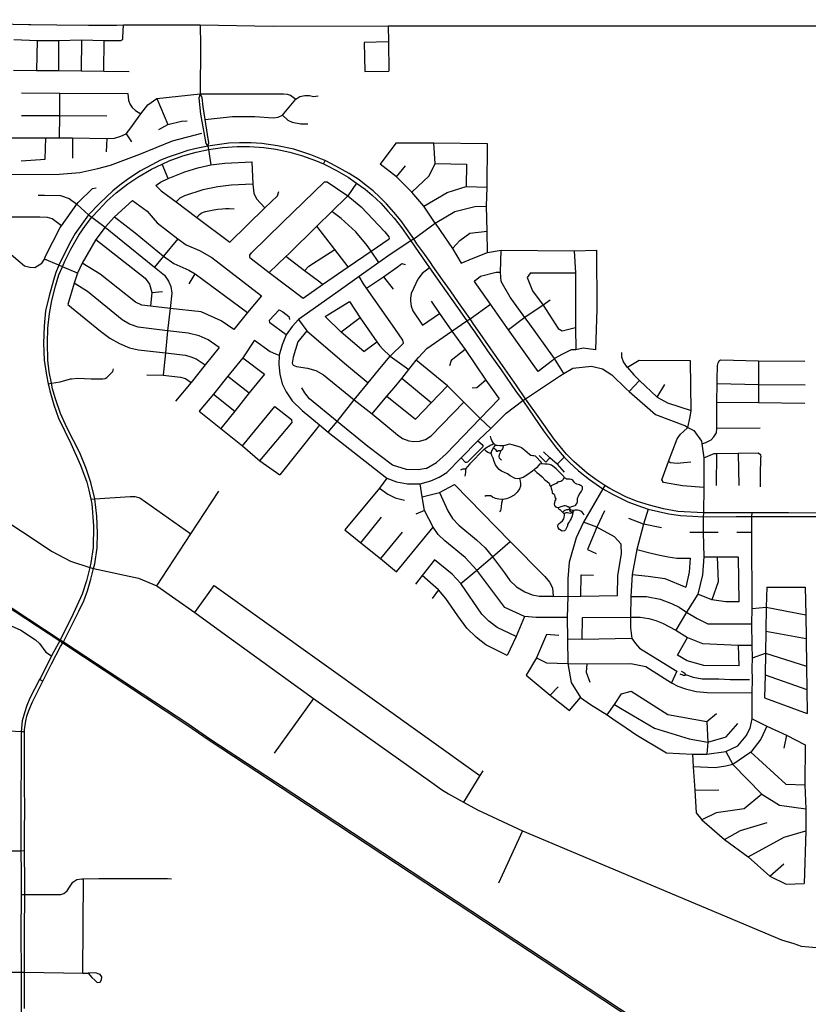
# Model space of a CAD drawing. Header units: millimetres. Extents: x 35 to 72953, y -43 to 70184.
# Tile 162 of 204: x 49462 to 52381, y 15748 to 19390. Entities that reach past the tile are written whole.
import ezdxf

# ---------------------------------------------------------------- set-up
doc = ezdxf.new("R2010")
doc.units = ezdxf.units.MM
for name, color, linetype in [('railways', 4, 'Continuous'), ('roads_2', 2, 'Continuous'), ('roads_3', 3, 'Continuous')]:
    doc.layers.add(name, color=color, linetype=linetype)

msp = doc.modelspace()

# ---------------------------------------------------------------- linework, layer by layer
at = {"layer": 'railways'}
for points in [[(48777.16, 17641.98), (48904.77, 17554.68), (49610.75, 17093.21), (49622.23, 17085.61), (50081.36, 16781.82), (50163.84, 16725.26), (50473.69, 16521.51), (52388.47, 15260.45), (52467.39, 15208.87), (52990.96, 14860.7), (53262.25, 14682.87), (53424.34, 14577.28)], [(48779.99, 17647.22), (48907.59, 17559.91), (49612.66, 17096.83), (49624.19, 17089.25), (50084.17, 16787.04), (50166.66, 16730.49), (50476.51, 16526.75), (52391.29, 15265.69), (52470.21, 15214.1), (52993.77, 14865.92), (53265.07, 14688.11), (53426.81, 14581.64)]]:
    msp.add_lwpolyline(points, dxfattribs=at)
at = {"layer": 'roads_2'}
for points in [[(50158.8, 18922.76), (50121.87, 18915.38), (50084.94, 18906), (50048.52, 18894.59), (50015.15, 18883.2), (49984.05, 18870.05), (49951.15, 18853.71), (49906.64, 18829.47), (49861.84, 18798.82), (49833.62, 18778.58), (49807.54, 18756.83), (49759.39, 18711.17), (49717.28, 18668.58)], [(49729.77, 18659.3), (49753.99, 18686), (49786.29, 18719.66), (49819.29, 18749.27), (49862.43, 18783.29), (49899.17, 18808.16), (49949.76, 18837.91), (49989.64, 18856.46), (50015.36, 18868.27), (50066.67, 18887.14), (50115.66, 18900.44), (50160.9, 18910.04), (50212.83, 18917.54), (50267.31, 18921.12), (50313.3, 18921.09), (50366.04, 18917.6), (50410.29, 18911.43), (50462.59, 18900.29), (50504.99, 18888.32), (50557.52, 18869.42), (50586.75, 18856.49), (50597.14, 18851.89), (50635.02, 18832.96), (50678.49, 18807.44), (50709.28, 18785.56), (50740.75, 18762.94), (50767.1, 18740.76), (50798.48, 18711.04), (50825.54, 18682.36), (50848.99, 18656.46), (50875.72, 18621.39), (50909.7, 18572.28), (50926.04, 18549.2), (50978.75, 18471.81), (51026.56, 18405.26), (51076.65, 18333.99), (51117.81, 18275.87), (51140.05, 18244.2), (51144.02, 18238.06), (51194.35, 18165.98), (51244.32, 18094.71), (51300.48, 18014.17), (51324.06, 17981.07), (51347.54, 17946.95), (51401.6, 17869.19), (51449.46, 17804.86), (51478.09, 17772.26), (51497.9, 17751.77), (51530.67, 17720.9), (51570.91, 17689.46), (51621.07, 17655.25), (51655.89, 17634.83), (51713.82, 17607.37), (51750.29, 17592.96), (51788.8, 17579.77), (51865.05, 17562.83), (51908.49, 17556.78), (51953.32, 17553.28), (51992.54, 17551.85), (52114.24, 17552.34), (52172.75, 17552.23), (52426.16, 17552.65)], [(52426.02, 17565.27), (52308.29, 17566.44), (52172.81, 17565.75), (51992.73, 17565.9), (51897.77, 17571.17), (51844.67, 17580.38), (51793.08, 17594.18), (51749.42, 17607.54), (51707.91, 17624.57), (51667.33, 17644.82), (51646.88, 17655.98), (51628.24, 17667.61), (51594.66, 17689.38), (51562.79, 17713.24), (51513.29, 17756.46), (51486.55, 17783.67), (51473.67, 17798.5), (51440.94, 17838.36), (51387.4, 17913.81), (51334.99, 17987.87), (51301.36, 18036.9), (51249.09, 18111.22), (51205.94, 18173.34), (51157.73, 18241.36), (51142.89, 18262.49), (51129.18, 18283.49), (51086.04, 18344.35), (51056.73, 18386.98), (51027.42, 18427.97), (50991.51, 18478.88), (50982.76, 18491.71), (50961.96, 18521.26), (50931.76, 18561.62), (50920.6, 18579.6), (50873.64, 18647.13), (50847.52, 18678.68), (50819.62, 18708.97), (50795.67, 18733.73), (50770.31, 18756.85), (50745.23, 18777.2), (50718.62, 18797.42), (50682.27, 18820.76), (50632.86, 18848.87), (50592.86, 18869.14), (50588.79, 18871.2), (50540.18, 18891), (50476.88, 18910.77), (50417.14, 18924), (50358.93, 18931.95), (50318.94, 18934.39), (50276.43, 18934.82), (50236.71, 18932.98), (50158.8, 18922.76)], [(50586.75, 18856.49), (50592.86, 18869.14)], [(49480.47, 15733.1), (49480.54, 15830.58), (49480.71, 15863.77), (49480.76, 15866.51), (49480.71, 15868.38), (49480.36, 15916.93), (49480.41, 15965.29), (49480.38, 16045.14), (49480.87, 16126.88), (49481.2, 16153.79), (49481.09, 16212.9), (49480.3, 16299.04), (49480.35, 16315.38), (49480.53, 16386.31), (49481.01, 16471.2), (49480.72, 16554.44), (49480.57, 16640.08), (49480.16, 16725.84), (49480.72, 16756.16), (49480.85, 16763.37), (49485.47, 16796.38), (49488.86, 16813.76), (49496.54, 16834.81), (49509.52, 16867.57), (49526.67, 16901.48), (49548.1, 16943.07), (49580.63, 17007.11), (49614.04, 17071.14), (49622.23, 17085.61), (49624.19, 17089.25), (49649.6, 17138.58), (49681.89, 17202.23), (49699.53, 17241.05), (49712.88, 17277.6), (49725.83, 17320.68), (49735.91, 17360.76), (49739.98, 17377.85), (49748.9, 17436.64), (49750.32, 17490.54), (49748.18, 17554), (49740.54, 17617.94), (49725.68, 17677.87), (49707.86, 17730.72), (49684.48, 17788.1), (49638.25, 17879.69), (49613.36, 17933.54), (49594.02, 17991.42), (49584.34, 18025.15), (49580.32, 18045.92), (49572.08, 18088.09), (49566.94, 18130.89), (49564.8, 18194.85), (49566.21, 18249.76), (49572.7, 18303.66), (49581.22, 18351.52), (49595.29, 18404.94), (49607.87, 18446.26), (49620.87, 18476.28), (49629.53, 18497.17), (49651.72, 18541.53), (49681.49, 18592.96), (49705.71, 18628.76), (49729.77, 18659.3)], [(49717.28, 18668.58), (49692.03, 18633.77), (49668.31, 18598.97), (49651.67, 18570.75), (49636.04, 18539.99), (49607.39, 18482.1), (49596.21, 18454.8), (49587.66, 18426.58), (49571.05, 18369.09), (49558.51, 18313.7), (49553.05, 18256.78), (49550.13, 18193.82), (49552.77, 18131.37), (49561.48, 18074.97), (49567.61, 18043.76), (49573.72, 18017.57), (49588.5, 17965.22), (49606.31, 17915.89), (49651.52, 17822.8), (49688.11, 17742.27), (49711, 17679.86), (49718.65, 17650.16), (49725.79, 17616.92), (49728.86, 17599.8), (49735.59, 17518.22), (49734.22, 17437.62), (49725.88, 17380.87), (49722.46, 17363.68)], [(49722.46, 17363.68), (49709.5, 17314.6), (49694.06, 17265.15), (49654.7, 17179.37), (49612.66, 17096.83), (49610.75, 17093.21), (49579.78, 17036.65), (49540.22, 16956.98), (49536.35, 16949.62), (49499.7, 16879.98), (49488.81, 16853.61), (49479.66, 16826.88), (49471.47, 16796.52), (49467.89, 16756.23), (49467.8, 16703.94), (49466.14, 16450.79), (49466.2, 16315.09), (49467.89, 16234.73), (49467.65, 16153.79), (49466.57, 16010.23), (49468.36, 15866.69), (49468.48, 15589.88)], [(49548.1, 16943.07), (49536.35, 16949.62)]]:
    msp.add_lwpolyline(points, dxfattribs=at)
at = {"layer": 'roads_3'}
for points in [[(48366, 19393.06), (48419.46, 19380.24), (48484.34, 19377.04), (48594.63, 19376.22), (48758.17, 19374.73), (48826.09, 19374.85), (48872.55, 19375.17), (49149.72, 19375.16), (49193.24, 19375.5), (49359.96, 19375.23), (49438.48, 19374.13), (49495.4, 19372.06), (49503.79, 19371.96), (49600.11, 19371.36), (49716.8, 19370.58), (49820.29, 19369.88), (49846.97, 19371.29), (49979.08, 19370.92), (49993.21, 19371.56), (50130.76, 19371.33), (50400.82, 19366.65), (50825.66, 19367.12), (52442.54, 19367.8)], [(48594.63, 19376.22), (48595.78, 19230.3), (48595.25, 18817.62), (48594.52, 18251.22), (48599.07, 18206.39), (48605.15, 18171.25), (48612.72, 18145.25), (48624.77, 18115.16), (48649.05, 18069.35), (48673.39, 18033.64), (48710.1, 18000.36), (49582.48, 17422.47), (49650.41, 17386.97), (49722.46, 17363.68)], [(49440.32, 19317.12), (49526.84, 19313.93), (49606.58, 19313.6), (49691.58, 19315.2), (49774.74, 19313.35), (49837.09, 19312.78), (49843.77, 19317.85), (49844.6, 19324.76), (49846.97, 19371.29)], [(50130.76, 19371.33), (50131.92, 19294.78), (50130.85, 19115.5)], [(50825.66, 19367.12), (50827.2, 19308.21), (50828.42, 19199.42)], [(49526.84, 19313.93), (49525.05, 19202.83)], [(49606.58, 19313.6), (49605.65, 19201.98)], [(49691.58, 19315.2), (49690.53, 19201.08)], [(49773.88, 19200.19), (49774.74, 19313.35)], [(50827.2, 19308.21), (50737.13, 19306.01), (50740.37, 19199.25), (50828.42, 19199.42)], [(49439.36, 19203.74), (49525.05, 19202.83), (49555.75, 19202.5), (49605.65, 19201.98), (49690.53, 19201.08), (49773.88, 19200.19), (49867.35, 19199.21)], [(49176.41, 18991.18), (49196.27, 18972.32), (49232.34, 18956.57), (49357.59, 18953.68), (49559.44, 18952.78), (49610.33, 18953.24), (49658.19, 18952.88), (49784.8, 18950.45), (49813.02, 18952.65), (49837.11, 18959.64), (49856.13, 18968.2), (49873.86, 18990.02), (49910.86, 19042.48), (49937.13, 19074.73), (49970.07, 19098.78), (50130.85, 19115.5)], [(49468.68, 19119.48), (49610.93, 19118.84), (49862.32, 19117.53)], [(49610.33, 18953.24), (49610.63, 19035.6), (49610.93, 19118.84)], [(49862.32, 19117.53), (49865.73, 19091.64), (49871.47, 19077.13), (49878.79, 19065.78), (49890.55, 19054.75), (49910.86, 19042.48)], [(49970.07, 19098.78), (50010.65, 19002.79)], [(50130.85, 19115.5), (50124.94, 19100.26), (50131.95, 19040.31), (50151.74, 18931.94), (50158.8, 18922.76)], [(50130.85, 19115.5), (50438.51, 19116.39), (50452.47, 19114.84), (50464.85, 19110.77), (50484.54, 19096.59)], [(50158.8, 18922.76), (50162.75, 18934.19), (50158.02, 18965), (50148.4, 19021.03), (50141.04, 19067.8), (50137.81, 19103.06), (50130.85, 19115.5)], [(50148.4, 19021.03), (50249.63, 19032.39), (50332.74, 19031.59), (50399.99, 19027.31), (50418.7, 19029.55), (50435.5, 19036.84), (50484.54, 19096.59), (50499.44, 19106.09), (50517.18, 19109.91), (50534.64, 19109.31), (50549.55, 19106.51), (50566.67, 19108.11)], [(49469.27, 19035.34), (49610.63, 19035.6), (49785.09, 19035.03)], [(49977.65, 18984.26), (50010.65, 19002.79), (50061.6, 19014.64), (50081.84, 19015.68)], [(50435.5, 19036.84), (50455.19, 19018.89), (50471.38, 19011.34), (50502.48, 19004.46), (50528.49, 19004.51)], [(48595.25, 18817.62), (49609.58, 18819.43), (49685.49, 18825.12), (49751.82, 18839.29), (49798.82, 18851.84), (49906.86, 18893.12), (50027.71, 18942), (50136, 18969.97)], [(49468.1, 18868.8), (49557.16, 18874.61), (49559.44, 18952.78)], [(49658.19, 18952.88), (49657.89, 18878.54)], [(49784.8, 18950.45), (49783.1, 18901.92)], [(49856.13, 18968.2), (49876.52, 18938.16)], [(50158.8, 18922.76), (50160.9, 18910.04), (50170.36, 18852.93)], [(50854.15, 18933.5), (50796, 18856.43)], [(51193.78, 18931.65), (50995.26, 18932.94), (50854.15, 18933.5)], [(50913.19, 18752.83), (50977.48, 18813.17), (50999.65, 18858.4), (50995.26, 18932.94)], [(51193.74, 18528.73), (51192.24, 18607.55), (51190.18, 18700.68), (51193.05, 18771.32), (51193.78, 18931.65)], [(49965.91, 18776.8), (49983.65, 18789.77), (50012.17, 18803.08), (50073.98, 18827.82), (50121.53, 18842.11), (50170.36, 18852.93), (50221.09, 18859.98), (50321.32, 18864.59)], [(50012.17, 18803.08), (49989.64, 18856.46)], [(50321.32, 18864.59), (50325.92, 18781.58), (50328.83, 18748.12), (50338.39, 18727.31), (50370.17, 18693.91)], [(51000.22, 18637.12), (50957.68, 18700.35), (50913.19, 18752.83), (50857.64, 18809.21), (50796, 18856.43)], [(50857.64, 18809.21), (50890.3, 18849.72)], [(50999.65, 18858.4), (51115.77, 18856.24)], [(51115.77, 18856.24), (51115.08, 18772.71)], [(49196.76, 18740.59), (49203.02, 18720.37), (49214.57, 18701.99), (49240.06, 18681.5), (49286.76, 18642.94), (49323.25, 18611.4), (49397.01, 18549.82), (49480.02, 18479.79), (49499.67, 18475.41), (49518.34, 18474.09), (49543.78, 18489.33), (49551.91, 18500.16), (49553.92, 18504.81), (49558.33, 18515.04), (49612.46, 18621.92), (49617.07, 18628.32), (49674.52, 18708.28), (49678.84, 18714.28), (49731.98, 18765.53), (49744.95, 18767.79)], [(49965.91, 18776.8), (49986.05, 18757.2), (50042.16, 18716.64), (50118.39, 18658.39), (50240.58, 18566.73)], [(50325.92, 18781.58), (50245.36, 18777.64), (50195.25, 18772.18), (50140.71, 18761.02), (50072.88, 18738.8), (50055.13, 18730.56), (50042.16, 18716.64)], [(50314.35, 18511.11), (50314.33, 18519.44), (50320.37, 18527.33), (50435.59, 18640.11), (50590.75, 18790.01), (50600.52, 18790.03)], [(50709.28, 18785.56), (50676.38, 18739.11), (50673.65, 18735.28), (50618.28, 18680.93), (50562.28, 18625.95), (50459.02, 18524.57), (50447.71, 18513.92), (50385.62, 18455.42)], [(50600.52, 18790.03), (50676.38, 18739.11), (50726.83, 18698.11), (50814.05, 18605.17), (50828.05, 18587.59), (50829.46, 18579.72)], [(50957.68, 18700.35), (51044.39, 18750.69), (51115.08, 18772.71), (51193.05, 18771.32)], [(49530.87, 18741.29), (49553.97, 18741.33), (49613.05, 18740.09), (49646, 18728.32), (49674.52, 18708.28), (49689.87, 18692.92), (49717.28, 18668.58), (49729.77, 18659.3), (49778.29, 18623.29), (49961.4, 18475), (49997.94, 18445.09), (50012.88, 18423.01), (50022.12, 18403.47), (50025.35, 18378.21), (50019.42, 18321.7), (50009.74, 18239.28), (50002.02, 18157.97), (49992.92, 18074.78)], [(49880.13, 18721.02), (49812.99, 18660.69), (49778.29, 18623.29), (49744.56, 18577.51), (49693.35, 18489.66), (49676.28, 18452.39), (49663.89, 18415.66), (49640.33, 18337.1)], [(49880.13, 18721.02), (49934.33, 18682.09), (49971.2, 18639.4), (50047.49, 18579.34), (50077.98, 18556.98), (50127.5, 18535.93), (50174.18, 18510.45), (50357.62, 18368.44)], [(50240.58, 18566.73), (50370.17, 18693.91), (50416.37, 18738.31), (50421.4, 18754.44)], [(50118.39, 18658.39), (50127.79, 18669.3), (50134.11, 18674.35), (50142.45, 18678.13), (50150.04, 18680.68), (50180.65, 18686.52), (50195.82, 18689.07), (50211.51, 18691.11), (50223.91, 18691.89), (50237.59, 18691.95), (50256.29, 18690.32)], [(50920.6, 18579.6), (51000.22, 18637.12), (51073.4, 18680.28), (51146.9, 18698.95), (51190.18, 18700.68)], [(49617.07, 18628.32), (49582.5, 18654.14), (49564.85, 18658.5), (49536.97, 18659.61), (49441.3, 18659.96), (49412.01, 18660.06), (49312.53, 18658.2), (49286.76, 18642.94)], [(49812.99, 18660.69), (49889.8, 18602.43), (49995.23, 18515.28), (50032.75, 18488.39), (50087.99, 18463.57), (50111.96, 18450.14), (50305.13, 18307.54)], [(50792.04, 18491.65), (50763.09, 18533.95), (50748.99, 18554.55), (50707.01, 18604.96), (50651.98, 18654.42), (50618.28, 18680.93)], [(50678.38, 18475.49), (50628.54, 18540.08), (50562.28, 18625.95)], [(51000.22, 18637.12), (51018.93, 18610.51), (51064.16, 18544.28), (51096.98, 18489.08), (51141.07, 18508.69), (51193.74, 18528.73), (51243.99, 18537.63), (51515.07, 18535.56), (51597.3, 18537.69)], [(49744.56, 18577.51), (49926.27, 18434.23), (49942.41, 18411.98), (49951.11, 18381.55), (49946.21, 18330.18)], [(50047.49, 18579.34), (49995.23, 18515.28), (49961.4, 18475)], [(50920.6, 18579.6), (50909.7, 18572.28), (50837.68, 18523.85), (50792.04, 18491.65), (50718.51, 18439.77), (50631.93, 18378.68), (50494.55, 18280.81), (50470.31, 18255.16), (50448.43, 18224.74), (50433.54, 18187.67), (50423.25, 18149.81), (50421.28, 18114.52), (50424.85, 18078.75), (50434.46, 18043.32), (50448.19, 18013.27), (50470.84, 17980.39), (50508.46, 17944.59), (50572.12, 17891.04), (50604.19, 17865.08), (50820.99, 17694.58), (50856.64, 17681.34), (50898.01, 17673.51), (50944.46, 17673.92), (50984.52, 17684.44), (51015.02, 17697.48), (51043.13, 17715.58), (51096.27, 17769.45), (51158.55, 17832.55), (51162.19, 17836.24), (51206.48, 17878), (51262.75, 17934.35), (51324.06, 17981.07), (51334.99, 17987.87)], [(50511.06, 18360.01), (50583.73, 18410.16), (50678.38, 18475.49), (50763.09, 18533.95), (50829.46, 18579.72)], [(51064.16, 18544.28), (51091.69, 18573.83), (51128.88, 18600.31), (51192.24, 18607.55)], [(50516.73, 18461.55), (50533.17, 18478.17), (50628.54, 18540.08)], [(49607.39, 18482.1), (49553.92, 18504.81)], [(50314.35, 18511.11), (50385.62, 18455.42), (50511.06, 18360.01)], [(50583.73, 18410.16), (50572.85, 18418.96), (50516.73, 18461.55), (50447.71, 18513.92)], [(51476.51, 18081.88), (51464.53, 18101.12), (51441.31, 18136.73), (51343.86, 18272.32), (51332.42, 18288.25), (51277.82, 18364.3), (51244.54, 18421.87), (51241.36, 18456.36), (51243.99, 18537.63)], [(51515.07, 18535.56), (51519.84, 18453.84), (51518.93, 18251.45), (51521.08, 18169.03)], [(51597.3, 18537.69), (51599.05, 18320.48), (51598.99, 18319.04), (51594.1, 18169.23)], [(49676.28, 18452.39), (49620.87, 18476.28), (49607.39, 18482.1)], [(50254.48, 18244.81), (50208.28, 18276.02), (50133.84, 18309.95), (50019.42, 18321.7), (49946.21, 18330.18), (49914.71, 18334.77), (49890.58, 18345.36), (49760.35, 18449.38), (49693.35, 18489.66)], [(50745.89, 18397.44), (50808.4, 18439.42), (50863.85, 18478.14), (50876.64, 18488.17), (50889.68, 18484.49)], [(50978.75, 18471.81), (50952.47, 18451.42), (50935.65, 18430.81), (50919.5, 18395.95), (50911.59, 18377.26), (50909.07, 18360.79), (50908.77, 18348.77), (50910.72, 18330.41), (50917.12, 18313.32), (50953.8, 18259.9)], [(50089.16, 18413.27), (50111.96, 18450.14)], [(50882.56, 18193.51), (50880.8, 18204.31), (50850.86, 18247.71), (50745.89, 18397.44), (50735.22, 18413.17), (50718.51, 18439.77)], [(50808.4, 18439.42), (50844.97, 18393.89)], [(51148.65, 18426.02), (51167.58, 18442.13), (51225.77, 18456.51), (51241.36, 18456.36)], [(51353.42, 18453.51), (51340.08, 18437.07), (51360.49, 18387.91), (51399.35, 18334.76), (51455.35, 18247.55)], [(51353.42, 18453.51), (51519.84, 18453.84)], [(50200.18, 18178.09), (50159.52, 18205.79), (50126.5, 18220.57), (50086.52, 18231.22), (50009.74, 18239.28), (49900.91, 18252.35), (49868.53, 18264.59), (49841.55, 18280.02), (49713.11, 18384.33), (49663.89, 18415.66)], [(51381.42, 18089.52), (51271.55, 18243.59), (51265.44, 18252.17), (51204.95, 18337.81), (51145.19, 18422.41), (51148.65, 18426.02)], [(49951.11, 18381.55), (49991.11, 18385.44)], [(50357.62, 18368.44), (50305.13, 18307.54), (50254.48, 18244.81)], [(49640.33, 18337.1), (49761.69, 18238.51), (49796.63, 18212.06), (49831.56, 18191.92), (49868.7, 18176.51), (49901.7, 18169.32), (50002.02, 18157.97), (50076.21, 18149.12), (50096.2, 18143.49), (50115.88, 18135.63), (50148.59, 18113.59)], [(50593.51, 18292.21), (50682.48, 18348.02)], [(50682.48, 18348.02), (50723.13, 18287.31), (50783.95, 18198.85), (50793.69, 18185.37), (50806.69, 18171.4), (50834.1, 18145.39), (50902.26, 18096.03)], [(50766.76, 17932.53), (50820.95, 17997.37), (50848.47, 18028.95), (50876.22, 18063.54), (50902.26, 18096.03), (50930.09, 18130.74), (50938.04, 18140.67), (50969.87, 18173.83), (51062.31, 18238.59), (51117.81, 18275.87), (51129.18, 18283.49), (51204.95, 18337.81)], [(50985.44, 18349.24), (51016.38, 18304.03), (51062.31, 18238.59), (51110.93, 18169.8), (51188.09, 18056.62), (51236.81, 17987.27)], [(51399.35, 18334.76), (51332.42, 18288.25), (51271.55, 18243.59)], [(51425.17, 18353.07), (51399.35, 18334.76)], [(50448.43, 18224.74), (50388.77, 18269.31), (50386.78, 18279.12), (50422.26, 18317.52), (50436.76, 18309.36), (50458.84, 18292.7), (50461.16, 18281.56)], [(50735.86, 18163.04), (50651.66, 18234.94), (50593.51, 18292.21)], [(50723.13, 18287.31), (50651.66, 18234.94)], [(50953.8, 18259.9), (51016.38, 18304.03)], [(50494.55, 18280.81), (50524.81, 18239.53), (50664.4, 18119.83), (50752.54, 18046.46)], [(51455.35, 18247.55), (51470.39, 18238.9), (51518.93, 18251.45)], [(50524.81, 18239.53), (50491.97, 18198.85), (50474.31, 18142.47), (50471.06, 18119.55), (50474.37, 18112.35), (50487.54, 18107.13), (50527.71, 18100.66), (50558.66, 18092.2), (50586.34, 18077.18), (50700.82, 17984.63), (50766.76, 17932.53), (50861.27, 17854.33), (50879.24, 17841.58), (50902.15, 17832.44), (50921.24, 17829.95), (50942.27, 17830.73)], [(50200.18, 18178.09), (50148.59, 18113.59), (50097.6, 18048.37), (50038.99, 17978.71)], [(50332, 18204.49), (50288.1, 18139.1), (50232.59, 18071.3), (50179.57, 18005.36), (50126.72, 17941.82)], [(50332, 18204.49), (50389.26, 18162.66), (50409.13, 18153.8), (50423.25, 18149.81)], [(50604.19, 17865.08), (50637.36, 17904.42), (50700.82, 17984.63), (50752.54, 18046.46), (50801.73, 18107.03), (50834.1, 18145.39), (50882.56, 18193.51)], [(50735.86, 18163.04), (50783.95, 18198.85)], [(51594.1, 18169.23), (51548.25, 18175.04), (51521.08, 18169.03), (51503.64, 18169.52), (51471.22, 18153.38), (51441.31, 18136.73), (51434.75, 18129.03), (51381.42, 18089.52)], [(50288.1, 18139.1), (50368.17, 18079.28)], [(51110.93, 18169.8), (51059.96, 18129.24), (51053.15, 18110.19)], [(51711.43, 18103.65), (51696.83, 18125.28), (51690.75, 18142.4), (51691.18, 18158.61)], [(51206.48, 17878), (51166.96, 17915.27), (51106.41, 17974.99), (51045.22, 18035.32), (50930.09, 18130.74)], [(51334.99, 17987.87), (51459.99, 18072.11), (51476.51, 18081.88), (51510.2, 18101.85), (51578.62, 18108.93), (51619.13, 18099.28), (51654.54, 18076.2), (51706.79, 18024.42), (51717.58, 18015.05), (51815.41, 17930.07), (51926.09, 17887.39), (51935.9, 17882.29), (51958.04, 17870.75), (51985.45, 17831.17), (51987.05, 17820.82), (51994.96, 17769.47), (51994.25, 17659.53), (51992.73, 17565.9)], [(51945.19, 18128.32), (51754.55, 18129.57), (51711.43, 18103.65)], [(51711.43, 18103.65), (51735.49, 18076.45), (51756.57, 18055.13), (51821.59, 17993.88), (51860.06, 17973.21), (51947.08, 17944.17)], [(51844.86, 17677.75), (51839.26, 17688.39), (51843.42, 17701.36), (51863.88, 17755.58), (51895.73, 17839.98), (51908.73, 17857.61), (51918.95, 17867.37), (51935.9, 17882.29), (51943.76, 17921.48), (51947.08, 17944.17), (51945.19, 18128.32)], [(51987.05, 17820.82), (52001.74, 17826.38), (52021.68, 17836.3), (52032, 17847.14), (52041.18, 17862.31), (52042.06, 17879.13), (52042.31, 17895.31), (52042.1, 17975.9), (52043.28, 18044.63), (52043.53, 18058.82), (52045.5, 18111.36), (52047.08, 18120.79), (52052.35, 18129), (52053.1, 18129.67)], [(52053.1, 18129.67), (52057.62, 18132.56), (52196.49, 18128.78), (52368.75, 18127.29)], [(52196.49, 18128.78), (52196.67, 18041.32), (52196.81, 17973.93)], [(49567.61, 18043.76), (49580.32, 18045.92), (49611.85, 18051.26), (49650.6, 18061.3), (49654.38, 18062.35), (49677.45, 18063.9), (49727.39, 18061.84), (49769.65, 18061.67), (49778.29, 18063.61), (49785.01, 18066.48), (49807.29, 18089.22), (49809.43, 18098.3)], [(49933.41, 18076.69), (49992.92, 18074.78), (50057.96, 18067.64), (50076.05, 18062.63), (50097.6, 18048.37)], [(50368.17, 18079.28), (50311.84, 18009.41), (50258.36, 17942.38), (50206.46, 17877.57)], [(50232.59, 18071.3), (50311.84, 18009.41)], [(50985.85, 17973.47), (50876.22, 18063.54)], [(50927.44, 17912.58), (50985.85, 17973.47), (51045.22, 18035.32)], [(51188.09, 18056.62), (51154.41, 18028.9), (51137.66, 18027.01)], [(51756.57, 18055.13), (51717.58, 18015.05)], [(51821.59, 17993.88), (51850.34, 18040.65)], [(52043.28, 18044.63), (52196.67, 18041.32), (52368.93, 18039.83)], [(50179.57, 18005.36), (50258.36, 17942.38)], [(50966.91, 17730.31), (50936.89, 17725.17), (50894.15, 17726.17), (50841.99, 17742.73), (50750.62, 17811.11), (50637.36, 17904.42), (50534.91, 17987.83), (50517.18, 18009.56), (50506.44, 18028.53)], [(50820.95, 17997.37), (50927.44, 17912.58)], [(50287.48, 17814.27), (50407.1, 17958.93)], [(50407.1, 17958.93), (50468.55, 17911.23), (50469.75, 17899.48)], [(50942.27, 17830.73), (50964.18, 17837.62), (50985.77, 17851.28), (51106.41, 17974.99)], [(50966.91, 17730.31), (51005.5, 17752.27), (51041.07, 17784.69), (51166.96, 17915.27), (51236.81, 17987.27)], [(52042.1, 17975.9), (52196.81, 17973.93), (52368.89, 17972.33)], [(50126.72, 17941.82), (50206.46, 17877.57), (50287.48, 17814.27), (50351.81, 17758.43), (50425.43, 17706.77)], [(50351.81, 17758.43), (50469.75, 17899.48)], [(50572.12, 17891.04), (50560.7, 17877.06), (50425.43, 17706.77)], [(51223.44, 17816.74), (51220.58, 17818.72), (51217.34, 17822.1), (51215.53, 17823.98), (51210.83, 17831.82), (51207.5, 17839.4), (51205.64, 17844.42), (51205.13, 17850.05)], [(52042.06, 17879.13), (52202.93, 17880.12)], [(51158.55, 17832.55), (51173.63, 17819.23), (51176.47, 17815.6), (51176.08, 17810.76), (51119.63, 17753.56), (51115.98, 17751.93), (51112.34, 17752.73), (51096.27, 17769.45)], [(51207.53, 17786.65), (51202.18, 17787.09), (51194.91, 17789.77), (51190.11, 17793.19), (51185.06, 17797.96), (51181.97, 17801.38), (51187.87, 17806.53), (51193.52, 17810.34), (51198.81, 17813.29), (51203.73, 17816.24), (51207.42, 17817.11), (51211.6, 17818.58), (51217.34, 17822.1)], [(51395.14, 17747.64), (51391.08, 17747.27), (51386.16, 17746.15), (51383.21, 17742.35), (51375.11, 17732.29), (51366.83, 17725.23), (51360.74, 17720.02), (51339.6, 17705.28), (51325.95, 17697.17), (51312.8, 17692.61), (51304.92, 17691.73), (51296.43, 17693.06), (51277.21, 17702.82), (51267.71, 17709.79), (51245.29, 17720.52), (51236.66, 17727), (51229.26, 17734.45), (51223.09, 17743.87), (51218.14, 17755.99), (51214.43, 17767.73), (51209.48, 17778.26), (51207.26, 17785.61), (51207.53, 17786.65), (51209.83, 17795.28), (51215.22, 17804.48), (51216.57, 17806.5), (51223.44, 17816.74), (51229.48, 17816.39), (51239.07, 17815.18), (51250.86, 17814.67), (51252.61, 17814.6), (51259.75, 17816.82), (51271.56, 17820.4), (51275.61, 17821.14), (51284.48, 17818.34), (51305.78, 17812.86), (51313.05, 17810.68), (51319.09, 17808.24), (51331.53, 17797.85), (51349.41, 17782.94), (51354.59, 17779.77), (51361.6, 17778.19), (51365.92, 17778.08), (51369.85, 17776.5), (51376.02, 17770.75), (51388.97, 17757.43), (51393.04, 17751.93), (51395.14, 17747.64)], [(51250.86, 17814.67), (51251.49, 17810.34), (51250.88, 17807.03), (51249.41, 17803.35), (51246.96, 17799.55), (51243.15, 17795.62), (51240.21, 17790.6), (51239.23, 17785.57), (51237.03, 17780.67), (51236.05, 17774.29), (51236.93, 17769.76), (51239.27, 17766.83), (51241.98, 17764.51), (51245.3, 17762.35)], [(51128.17, 17746.99), (51181.97, 17801.38)], [(51216.57, 17806.5), (51219.26, 17803.66), (51222.34, 17801.58), (51224.31, 17800.24), (51224.68, 17797.43), (51226.54, 17794.74), (51229.25, 17793.75), (51231.71, 17794.25), (51232.93, 17795.48), (51233.3, 17796.82), (51235.15, 17796.46), (51237.24, 17796.59), (51239.58, 17796.96), (51243.15, 17795.62)], [(51424.79, 17770.05), (51409.69, 17753.96), (51384.51, 17778.11)], [(51451.88, 17745.57), (51424.79, 17770.05), (51401.31, 17791.26)], [(51994.96, 17769.47), (52032.43, 17785.65), (52041.65, 17785.82), (52121.62, 17787.27), (52196.01, 17788.61), (52204.25, 17782.41), (52204.93, 17771.92)], [(52041.65, 17785.82), (52039.92, 17666.76)], [(52121.62, 17787.27), (52123.85, 17666.94)], [(51128.17, 17746.99), (51119.68, 17737.89), (51114.01, 17730.01), (51113.39, 17727.68), (51112.61, 17724.77), (51112.01, 17716.49), (51111.42, 17709.62), (51109.82, 17701.55)], [(51479.4, 17693.86), (51478.7, 17695.9), (51476.71, 17700.67), (51471.9, 17705.44), (51448.23, 17729.39), (51440.34, 17735.63), (51431.22, 17742.35), (51423.7, 17744.91), (51415.82, 17745.87), (51405.86, 17746.7), (51395.14, 17747.64)], [(51478.09, 17772.26), (51451.88, 17745.57), (51477.89, 17716.77)], [(51946.18, 17753), (51920.59, 17750.63), (51896.38, 17749.19), (51870.78, 17751.46), (51863.88, 17755.58)], [(52204.5, 17662.52), (52204.41, 17703.8), (52204.93, 17771.92)], [(51113.39, 17727.68), (51106.11, 17727.57), (51101.25, 17727.16), (51096.8, 17725.13), (51093.55, 17724.52)], [(51366.83, 17725.23), (51377, 17715.05), (51386.86, 17708.09), (51395.74, 17698.67), (51405.85, 17688.53), (51415.09, 17682.05), (51421.75, 17676.19), (51424.72, 17667.13), (51428.26, 17662.04)], [(50820.99, 17694.58), (50793.7, 17657.17), (50665.82, 17503.27)], [(51489.1, 17179.23), (51374.25, 17179), (51331.3, 17182.71), (51258.5, 17215.85), (51153.76, 17354.27), (51110.82, 17400.79), (51035.44, 17462.11), (51011.38, 17486.22), (50992.69, 17513.29), (50960.5, 17574.44), (50952.31, 17624.89), (50944.46, 17673.92)], [(50952.31, 17624.89), (51016.41, 17640.82), (51071.38, 17671.32)], [(51071.38, 17671.32), (51277.94, 17459.62), (51406.08, 17330.4), (51423.29, 17310.17), (51433.84, 17288.98), (51436.58, 17257.51)], [(51312.8, 17692.61), (51314.6, 17683), (51315.84, 17673.72), (51316.06, 17665.05), (51312.63, 17655.15), (51304.14, 17643.03), (51292, 17631.5), (51276.81, 17622.8), (51264.05, 17618.33), (51248.85, 17614.88), (51235.88, 17616.46), (51223.91, 17619.26), (51212.74, 17624.49), (51205.64, 17628.52), (51199.76, 17629.1), (51192.06, 17629.29), (51188.21, 17628.48), (51184.36, 17626.05)], [(51495.98, 17587.46), (51499.67, 17587.59), (51506.56, 17588.96), (51510.62, 17590.31), (51516.52, 17593.01), (51520.32, 17596.32), (51524.38, 17601.23), (51527.08, 17606.64), (51527.44, 17611.41), (51527.54, 17618.76), (51528.39, 17623.04), (51530.11, 17628.19), (51533.05, 17633.47), (51536.61, 17638.74), (51541.52, 17645.86), (51545.82, 17653.34), (51545.68, 17658.85), (51544.93, 17662.76), (51542.34, 17665.82), (51538.64, 17667.77), (51534.95, 17669.6), (51529.53, 17670.58), (51524.36, 17671.78), (51519.55, 17674.47), (51516.23, 17677.78), (51512.4, 17683.16), (51509.06, 17687.43), (51505.25, 17689.63), (51501.8, 17689.86), (51497.61, 17690.35), (51494.54, 17690.1), (51490.48, 17690.22), (51485.92, 17691.18), (51483.95, 17692.53), (51481.74, 17693.87), (51479.4, 17693.86), (51477.43, 17693.86), (51475.7, 17692.76), (51473.87, 17689.94), (51471.9, 17686.5), (51468.95, 17683.92), (51465.01, 17681.95), (51459.98, 17681.33), (51456.4, 17681.08), (51453.45, 17679.23), (51450.26, 17676.29), (51447.07, 17673.71), (51442.27, 17671.74), (51434.53, 17668.67), (51429.12, 17665.47), (51428.26, 17662.04), (51429.26, 17657.14), (51431.61, 17649.06), (51433.71, 17643.19), (51433.35, 17640.5), (51434.46, 17638.17), (51437.17, 17637.19), (51440.26, 17635.36), (51441.49, 17632.18), (51442.85, 17625.82), (51444.59, 17622.14), (51446.2, 17617.98), (51445.7, 17614.31), (51443.63, 17610.26), (51441.55, 17604.14), (51441.07, 17598.75), (51442.18, 17592.99), (51445.27, 17588.46), (51449.46, 17586.52), (51456.32, 17586.43), (51460.41, 17587.39), (51465.95, 17589.24), (51470.61, 17590.47), (51475.17, 17592.08), (51478.85, 17593.67), (51481.56, 17593.31), (51486.49, 17591.49), (51488.96, 17589.65), (51492.4, 17588.93), (51495.98, 17587.46)], [(51628.24, 17667.61), (51621.07, 17655.25), (51549.27, 17531.62), (51522.05, 17474.14), (51496.64, 17383.44), (51490.71, 17321.7), (51490.74, 17256.61), (51489.1, 17179.23), (51489.41, 17099.31), (51490.6, 17008.64), (51503.02, 16938.28), (51537.55, 16882.94), (51574.93, 16857.7), (51636.95, 16818.87), (51666.35, 16797.77), (51690.68, 16781.7), (51743.4, 16745.54), (51855.85, 16678.07), (51953.04, 16673.22), (52006.06, 16673.7), (52076.53, 16683.56), (52120.02, 16704.81), (52151.33, 16741.14), (52166.45, 16769.38), (52173.46, 16803.65), (52173.66, 16900.55), (52174.59, 16949.24), (52173.99, 16990.24), (52174.42, 17030.05), (52173.68, 17076.24), (52172.73, 17155.25), (52173.5, 17212.53), (52172.49, 17493.4), (52172.75, 17552.23), (52172.81, 17565.75)], [(51994.25, 17659.53), (51915.64, 17666.31), (51844.86, 17677.75)], [(49970.06, 17295.75), (50095.91, 17488), (50198.99, 17646.51)], [(50793.7, 17657.17), (50824.97, 17635.37), (50852.51, 17622), (50887.21, 17612.54)], [(51016.41, 17640.82), (51046.45, 17573.13), (51064, 17545.31), (51087.59, 17520.03), (51153.54, 17465.7), (51184.65, 17436.09), (51212.52, 17403.14), (51257.17, 17344.35), (51276.95, 17315.58), (51301.49, 17292.19), (51332.07, 17274.21), (51358.81, 17263.19), (51385.22, 17257.54), (51436.58, 17257.51), (51490.74, 17256.61), (51538.88, 17258.16), (51675.48, 17260)], [(49725.79, 17616.92), (49740.54, 17617.94), (49871.04, 17626.96), (49889.17, 17626.99), (49907.29, 17621.62), (50095.91, 17488)], [(51248.85, 17614.88), (51246.24, 17602.36), (51244.65, 17589.24), (51242.84, 17579.36), (51241.64, 17574.31), (51238.4, 17570.27)], [(50960.5, 17574.44), (50928.69, 17561.48)], [(51512.42, 17572.79), (51510.13, 17568.04), (51509.68, 17566.93), (51509.06, 17565.44), (51508.45, 17561.92), (51508.61, 17558.4), (51507.7, 17554.42), (51506.17, 17550.9), (51503.88, 17545.7), (51500.2, 17538.67), (51497.14, 17533.92), (51493.77, 17529.02), (51490.24, 17522.59), (51489.34, 17518.46), (51487.2, 17513.56), (51482.91, 17503.31), (51478.77, 17499.78), (51470.63, 17498.39), (51460.17, 17504.18), (51454.93, 17511.05), (51454.46, 17517.31), (51455.98, 17522.83), (51458.74, 17526.5), (51464.88, 17531.1), (51471.32, 17536.77), (51475.92, 17543.51), (51478.06, 17549.78), (51478.35, 17557.89), (51478.89, 17560.65), (51479.11, 17561.7), (51480.94, 17565.53), (51484.62, 17567.38), (51489.39, 17566.92), (51494.77, 17566.48), (51500.76, 17565.43), (51504.29, 17565.58), (51509.68, 17566.93)], [(51513.02, 17574.99), (51512.42, 17572.79), (51511.04, 17571.41), (51507.97, 17569.41), (51503.67, 17569.1), (51500.44, 17570.92), (51498.74, 17574.9), (51497.66, 17577.65), (51495.97, 17578.86), (51493.97, 17578.25), (51490.6, 17577.48), (51486.61, 17576.86), (51483.84, 17576.54), (51479.85, 17574.55), (51476.47, 17571.79), (51474.02, 17569.95), (51472.03, 17569.04), (51470.02, 17569.8), (51467.25, 17571.78), (51464.64, 17574.22), (51461.25, 17576.96), (51459.41, 17578.64), (51457.41, 17580.47), (51456.79, 17582.61), (51456.32, 17586.43)], [(51470.02, 17569.8), (51472.18, 17567.2), (51474.18, 17566.44), (51475.72, 17565.06), (51476.64, 17563.23), (51478.89, 17560.65)], [(51551.79, 17557.69), (51549.32, 17562.1), (51543.89, 17569.18), (51539.45, 17572.37), (51533.05, 17574.8), (51526.53, 17575.76), (51518.28, 17575.99), (51513.02, 17574.99), (51511.75, 17574.76), (51507.82, 17574.63), (51503.75, 17576.21), (51499.93, 17579.63), (51497.34, 17584.65), (51495.98, 17587.46)], [(51627.13, 17573.07), (51597.9, 17513.58), (51563.65, 17430.91), (51596.07, 17415.86)], [(51788.8, 17579.77), (51771.1, 17524.14), (51745.99, 17430.4), (51728.97, 17337.69), (51724.08, 17257.09), (51723.26, 17180.26), (51722.85, 17141.27), (51728.31, 17100.8), (51741.1, 17082.28), (51756.84, 17066.01), (51824.83, 17023.26), (51894.76, 16980.08)], [(51992.73, 17565.9), (51992.54, 17551.85), (51991.7, 17493.61), (51994.94, 17403.58), (51990.14, 17336.21), (51972.07, 17265.65), (51930.7, 17198.06), (51890.34, 17131.52)], [(50725.25, 17455.33), (50801.41, 17549.96)], [(51675.48, 17260), (51676.34, 17334.06), (51690.35, 17414.17), (51688.25, 17450.44), (51663.9, 17477.59), (51597.9, 17513.58), (51549.27, 17531.62)], [(51837.94, 17511.19), (51771.1, 17524.14), (51716.4, 17545.19)], [(50665.82, 17503.27), (50725.25, 17455.33), (50797.39, 17396.94), (50857.63, 17347.4)], [(50878.34, 17495.16), (50797.39, 17396.94)], [(50857.63, 17347.4), (50992.69, 17513.29)], [(52047.56, 17493.06), (51991.7, 17493.61), (51942.17, 17492.85)], [(52172.49, 17493.4), (52117.24, 17493.48)], [(51094.84, 17304.71), (51153.76, 17354.27), (51212.52, 17403.14), (51277.94, 17459.62)], [(51745.99, 17430.4), (51800.05, 17417.14), (51831.77, 17409.44), (51861.98, 17403.18), (51895.1, 17398.38), (51944.46, 17398.58)], [(50997.74, 17392.4), (50951.79, 17333.89), (50927.3, 17302.84)], [(51300.22, 17108.64), (51230.21, 17141.99), (51198.67, 17165.36), (51172.49, 17191.5), (51094.84, 17304.71), (51063.65, 17339.39), (50997.74, 17392.4)], [(51944.46, 17398.58), (51940.52, 17346.18), (51928.49, 17290.75)], [(51994.94, 17403.58), (52043.66, 17403.81), (52119.7, 17403.89), (52122.91, 17402.24)], [(52043.66, 17403.81), (52047.77, 17311), (52023.61, 17244.48)], [(52124.99, 17236.75), (52122.91, 17402.24)], [(49722.46, 17363.68), (49735.91, 17360.76), (49902.03, 17324.62), (49970.06, 17295.75), (50111.18, 17197.64), (50210.83, 17124.45), (50549.61, 16879.36), (50987.59, 16569.21), (51024.06, 16542.86), (51050.04, 16526.61), (51105.17, 16495.28), (51156.25, 16467.17), (51323.17, 16389.75), (52282.07, 15986.35), (52327.6, 15973.05), (52355.16, 15963.43), (52452.95, 15954.57)], [(51728.97, 17337.69), (51787.86, 17332.44), (51850.48, 17322.82), (51928.49, 17290.75)], [(51266.7, 17038.58), (51188.16, 17077.96), (51152.94, 17104.85), (51117.95, 17139.03), (51083.44, 17184.55), (51039.77, 17249.44), (51011.88, 17281.62), (50951.79, 17333.89)], [(51538.88, 17258.16), (51539.99, 17336.37), (51586.76, 17335.2)], [(50111.18, 17197.64), (50182.46, 17296.83)], [(50182.46, 17296.83), (51165.5, 16594.04)], [(51011.88, 17281.62), (50989.15, 17249.06)], [(52124.99, 17236.75), (52075.39, 17236.65), (52023.61, 17244.48), (51972.07, 17265.65)], [(52227.18, 17290.57), (52225.8, 17216.78), (52224.15, 17128.06), (52222.64, 17047.16), (52221.15, 16966.94), (52219.57, 16882.34)], [(52227.18, 17290.57), (52369.91, 17290.87)], [(52369.91, 17290.87), (52371.41, 17188.42), (52372.7, 17100.82), (52374.19, 16998.73), (52375.45, 16912.35), (52376.75, 16823.88)], [(51724.08, 17257.09), (51782.78, 17257.21), (51833.42, 17247.23), (51874.96, 17231.2), (51903.38, 17217.6), (51930.7, 17198.06), (51969.22, 17174.98), (52008.74, 17155.91), (52172.73, 17155.25)], [(52173.5, 17212.53), (52225.8, 17216.78), (52371.41, 17188.42)], [(51331.3, 17182.71), (51300.22, 17108.64), (51266.7, 17038.58)], [(51544.2, 17097.55), (51545.06, 17179.14)], [(51545.06, 17179.14), (51723.26, 17180.26), (51758.33, 17179.59), (51791.3, 17175.35), (51817.13, 17167.77), (51842.04, 17157.41), (51890.34, 17131.52), (51933.93, 17104.38), (51989.65, 17083.34), (52123.29, 17076.56), (52173.68, 17076.24)], [(49430.37, 17148.72), (49467.11, 17132.05), (49521.05, 17096.68), (49535.79, 17082.96), (49559.16, 17050.41), (49579.78, 17036.65)], [(52224.15, 17128.06), (52372.7, 17100.82)], [(51458, 17112.34), (51412.44, 17116.28), (51375.15, 17029.57), (51336.81, 16966.02)], [(51728.31, 17100.8), (51544.2, 17097.55), (51489.41, 17099.31)], [(51896.61, 17039.83), (51933.93, 17104.38)], [(52125.48, 17000.01), (52123.29, 17076.56)], [(52174.42, 17030.05), (52222.64, 17047.16), (52374.19, 16998.73)], [(51375.15, 17029.57), (51411.63, 17011.51), (51490.6, 17008.64)], [(51490.6, 17008.64), (51561.2, 17007.43), (51724.45, 17009.12), (51780.14, 16997.14), (51874.24, 16937.38), (51897.9, 16924.98), (51927.02, 16914.72), (51966.02, 16905.48), (52006.51, 16901.29), (52173.66, 16900.55)], [(52125.48, 17000.01), (51994.89, 17001.74), (51932.51, 17018.72), (51896.61, 17039.83)], [(51561.2, 17007.43), (51558.62, 16976.28), (51572.73, 16940.31)], [(51894.76, 16980.08), (51874.24, 16937.38)], [(51911.1, 16980.43), (51920.16, 16975.95), (51924, 16972.6), (51926.34, 16968.55), (51954.97, 16958.09), (51988.62, 16952.42), (52050.46, 16951.87), (52092.49, 16949.25), (52163.77, 16949.22)], [(51336.81, 16966.02), (51426.04, 16891.65), (51497.03, 16834.36), (51537.55, 16882.94)], [(51926.34, 16968.55), (51923.9, 16964.95), (51919.13, 16964.48), (51913.77, 16966.33), (51908.99, 16968.51), (51907.36, 16969.09)], [(52221.15, 16966.94), (52375.45, 16912.35)], [(51426.04, 16891.65), (51455.34, 16922.93)], [(51636.95, 16818.87), (51664.21, 16857.21), (51689.24, 16896.2), (51725.67, 16906.35), (51861.49, 16819.99), (52005.3, 16794.1), (52041.69, 16824.39)], [(50549.61, 16879.36), (50404.04, 16676.79)], [(52219.57, 16882.34), (52376.75, 16823.88)], [(51664.21, 16857.21), (51686.51, 16843.15), (51812.19, 16769.86), (51939.83, 16729.83), (52009.7, 16717.88), (52077.43, 16736.95), (52120.86, 16786.41)], [(52005.3, 16794.1), (52009.7, 16717.88), (52006.06, 16673.7)], [(52173.46, 16803.65), (52228.19, 16777.57), (52300.13, 16743.47), (52370.06, 16708.34)], [(49480.72, 16756.16), (49467.89, 16756.23), (49424.96, 16758.16), (49413.11, 16772.84)], [(52228.19, 16777.57), (52205, 16729.16), (52168.66, 16680.72), (52102.31, 16635.61), (52076.52, 16628.51), (52037.04, 16622.39), (51955.16, 16626.88)], [(52300.13, 16743.47), (52291.18, 16695.29)], [(52076.53, 16683.56), (52102.31, 16635.61), (52209.68, 16525.65), (52274.96, 16484.53), (52372.18, 16471.03)], [(52370.06, 16708.34), (52368.41, 16560.45), (52372.18, 16471.03), (52372.35, 16390.42), (52366.07, 16194.67)], [(51953.04, 16673.22), (51955.16, 16626.88), (51961.42, 16540.25), (51965.64, 16456.64), (51986.95, 16430.49), (52071.1, 16357.45), (52158.74, 16293.26), (52238.46, 16222.46), (52299.27, 16192.36), (52366.07, 16194.67)], [(52168.66, 16680.72), (52297.48, 16562.11), (52368.41, 16560.45)], [(51176.15, 16611.49), (51165.5, 16594.04), (51105.17, 16495.28)], [(51961.42, 16540.25), (52049.85, 16541.56)], [(52209.68, 16525.65), (52143.85, 16471.32), (52040.62, 16457), (51986.95, 16430.49)], [(52071.1, 16357.45), (52130.1, 16391.16), (52229.12, 16421.07)], [(52158.74, 16293.26), (52292.17, 16366.42), (52372.35, 16390.42)], [(51323.17, 16389.75), (51234.34, 16195.89)], [(49480.35, 16315.38), (49466.2, 16315.09), (49408.26, 16314.71), (49286.47, 16317.74), (49216.09, 16316.85), (49143.64, 16317.13), (49114.16, 16316.34)], [(52238.46, 16222.46), (52290.42, 16267.69)], [(49467.65, 16153.79), (49481.2, 16153.79), (49614.88, 16153.76), (49625.94, 16157.45), (49638.22, 16167.87), (49646.79, 16181.34), (49659.05, 16199.72), (49673.78, 16209.53), (49692.22, 16212.02), (49699.01, 16212.23), (49754.91, 16213.96), (50009.98, 16213.83), (50024.12, 16212.01)], [(49695.91, 15863.24), (49699.01, 16212.23)], [(49229.27, 15986), (49281.71, 15937.29), (49310.81, 15910.27), (49341.36, 15892.06), (49372.74, 15881.13), (49432.51, 15866.7), (49468.36, 15866.69), (49480.76, 15866.51), (49695.91, 15863.24), (49715.28, 15862.98)], [(49715.28, 15862.98), (49729.81, 15847.67), (49740.7, 15836.88), (49749.78, 15828.78), (49760.66, 15830.61), (49765.17, 15838.73), (49766.06, 15849.55), (49759.7, 15858.56), (49743.37, 15863.94), (49715.28, 15862.98)]]:
    msp.add_lwpolyline(points, dxfattribs=at)

doc.saveas('drawing.dxf')
